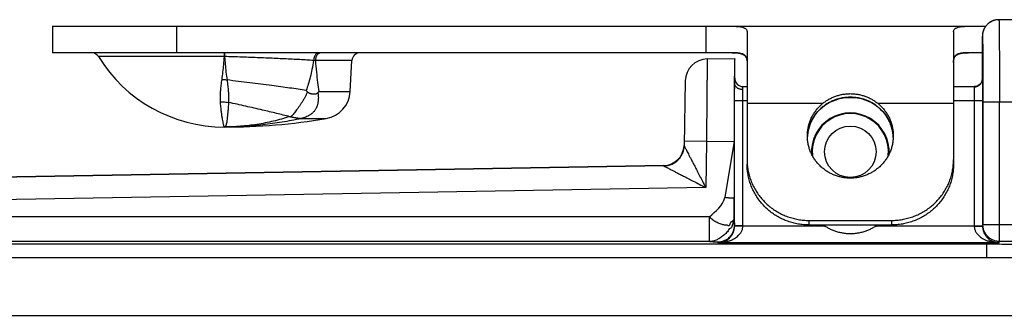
# Model space of a CAD drawing. Header units: inches. Extents: x 0.2 to 16.8, y 0.1 to 10.8.
# Tile 5 of 22: x 2.039 to 3.231, y 5.431 to 5.789. Entities that reach past the tile are written whole.
import ezdxf

# ---------------------------------------------------------------- set-up
doc = ezdxf.new("R2010")
doc.units = ezdxf.units.IN
doc.header["$LTSCALE"] = 0.935
doc.header["$MEASUREMENT"] = 0
doc.layers.get('0').update_dxf_attribs({"linetype": 'CONTINUOUS'})

msp = doc.modelspace()

# ---------------------------------------------------------------- linework, layer by layer
at = {"color": 7, "linetype": 'CONTINUOUS'}
for p, q in [((3.8787, 5.7893), (3.2249, 5.7893)), ((2.079, 5.7813), (2.079, 5.7493)), ((2.079, 5.7813), (3.2089, 5.7813)), ((2.229, 5.7813), (2.229, 5.7493)), ((2.87, 5.7813), (2.87, 5.7493)), ((2.92, 5.7745), (2.92, 5.62)), ((3.17, 5.7745), (3.17, 5.6144)), ((3.2049, 5.7684), (3.2049, 5.7593)), ((3.2049, 5.7176), (3.2049, 5.7593)), ((3.2049, 5.7593), (3.2049, 5.7593)), ((3.2049, 5.7593), (3.2049, 5.7593)), ((2.9018, 5.7493), (2.079, 5.7493)), ((3.2049, 5.7493), (3.1882, 5.7493)), ((2.2867, 5.7446), (2.1348, 5.7446)), ((2.4415, 5.7399), (2.3973, 5.7399)), ((2.4395, 5.7022), (2.4415, 5.7399)), ((2.8716, 5.7418), (2.905, 5.7423)), ((2.905, 5.7123), (2.905, 5.7423)), ((2.8451, 5.7152), (2.8438, 5.6367)), ((3.2049, 5.7177), (3.2049, 5.7176)), ((3.2049, 5.7177), (3.2049, 5.7172)), ((2.4016, 5.7022), (2.4395, 5.7022)), ((2.915, 5.7045), (2.915, 5.7083)), ((2.915, 5.7083), (2.92, 5.7083)), ((3.17, 5.7083), (3.1953, 5.7083)), ((2.9049, 5.5395), (2.9049, 5.6913)), ((2.9049, 5.6913), (2.92, 5.6913)), ((2.9149, 5.5395), (2.9149, 5.6913)), ((2.92, 5.688), (3.0118, 5.688)), ((3.0782, 5.688), (3.17, 5.688)), ((3.17, 5.6913), (3.2051, 5.6913)), ((3.1951, 5.6913), (3.1951, 5.5395)), ((3.2051, 5.6913), (3.2051, 5.5395)), ((3.2056, 5.6893), (3.2056, 5.5406)), ((3.8787, 5.6893), (3.2056, 5.6893)), ((3.2256, 5.5206), (3.2256, 5.6893)), ((3.0057, 5.678), (3.0057, 5.6782)), ((3.0817, 5.6807), (3.0843, 5.678)), ((3.0843, 5.678), (3.0843, 5.6782)), ((2.38, 5.6695), (2.4103, 5.6695)), ((2.8708, 5.6417), (2.8438, 5.6422)), ((2.8708, 5.6417), (2.8699, 5.586)), ((2.8708, 5.6417), (2.9042, 5.6423)), ((2.9042, 5.6423), (2.893, 5.5739)), ((2.9042, 5.6423), (2.9043, 5.5739)), ((2.9931, 5.6469), (2.9931, 5.647)), ((2.8438, 5.6367), (2.8438, 5.6367)), ((2.8406, 5.6249), (2.8412, 5.6262)), ((2.8192, 5.6127), (1.2697, 5.5856)), ((2.8192, 5.6121), (1.2697, 5.5851)), ((2.8192, 5.6127), (2.8192, 5.6121)), ((2.8699, 5.586), (1.2702, 5.5581)), ((2.8745, 5.5504), (1.3263, 5.5504)), ((2.8745, 5.5204), (2.8745, 5.5504)), ((2.995, 5.5406), (2.995, 5.5461)), ((2.995, 5.5461), (3.095, 5.5461)), ((3.095, 5.5461), (3.095, 5.5406)), ((2.9049, 5.5395), (2.9047, 5.5401)), ((2.9149, 5.5395), (2.9049, 5.5395)), ((3.0146, 5.539), (2.9149, 5.539)), ((2.995, 5.5406), (3.095, 5.5406)), ((3.0146, 5.539), (3.0151, 5.5406)), ((3.0754, 5.539), (3.0749, 5.5406)), ((3.1951, 5.539), (3.0754, 5.539)), ((3.1951, 5.5395), (3.2051, 5.5395)), ((3.2056, 5.5406), (3.2051, 5.5395)), ((3.2416, 5.5406), (3.2056, 5.5406)), ((2.8745, 5.5204), (1.3263, 5.5204)), ((2.8852, 5.519), (2.8847, 5.5201)), ((3.2256, 5.5206), (3.2248, 5.519)), ((3.2416, 5.5206), (3.2256, 5.5206)), ((1.3277, 5.5176), (3.2104, 5.5176)), ((3.2248, 5.519), (2.8852, 5.519)), ((3.2104, 5.5012), (3.2104, 5.5176)), ((1.3708, 5.5012), (3.266, 5.5012)), ((1.371, 5.4311), (3.345, 5.4311))]:
    msp.add_line(p, q, dxfattribs=at)
for points in [[(3.2249, 5.7893), (3.224, 5.7893), (3.2231, 5.7892), (3.2222, 5.7891), (3.2213, 5.789), (3.2205, 5.7888), (3.2197, 5.7886), (3.2189, 5.7884), (3.2181, 5.7881), (3.2174, 5.7879), (3.2167, 5.7876), (3.216, 5.7872), (3.2154, 5.7869), (3.2147, 5.7866), (3.2141, 5.7862), (3.2136, 5.7858), (3.213, 5.7854), (3.2125, 5.785), (3.212, 5.7846), (3.2115, 5.7842), (3.211, 5.7837), (3.2106, 5.7833), (3.2102, 5.7828), (3.2097, 5.7824), (3.2094, 5.7819), (3.209, 5.7814), (3.2087, 5.781), (3.2083, 5.7805), (3.208, 5.78), (3.2077, 5.7796), (3.2075, 5.7791), (3.2072, 5.7786), (3.207, 5.7782), (3.2067, 5.7777), (3.2065, 5.7772), (3.2063, 5.7768), (3.2062, 5.7763), (3.206, 5.7758), (3.2059, 5.7754), (3.2057, 5.7749), (3.2056, 5.7745), (3.2055, 5.7741), (3.2054, 5.7736), (3.2053, 5.7732), (3.2052, 5.7728), (3.2052, 5.7724), (3.2051, 5.772), (3.2051, 5.7717), (3.205, 5.7713), (3.205, 5.771), (3.205, 5.7707), (3.2049, 5.7704), (3.2049, 5.7701)], [(3.2049, 5.7701), (3.2049, 5.7698), (3.2049, 5.7696), (3.2049, 5.7693), (3.2049, 5.7691), (3.2049, 5.7684)], [(3.2049, 5.7172), (3.2048, 5.7163), (3.2046, 5.7154), (3.2043, 5.7144), (3.2038, 5.7134), (3.2031, 5.7123), (3.2022, 5.7113), (3.2012, 5.7103), (3.2, 5.7095), (3.1987, 5.7089), (3.1973, 5.7085), (3.196, 5.7084), (3.1953, 5.7083)], [(3.0057, 5.678), (3.0083, 5.6808), (3.0117, 5.6837), (3.0153, 5.6864), (3.0192, 5.6888), (3.0234, 5.6908), (3.0277, 5.6924), (3.0321, 5.6937), (3.0366, 5.6946), (3.0411, 5.6951), (3.045, 5.6952)], [(3.045, 5.6952), (3.0489, 5.6951), (3.0535, 5.6946), (3.058, 5.6937), (3.0624, 5.6924), (3.0667, 5.6908), (3.0708, 5.6888), (3.0747, 5.6864), (3.0784, 5.6837), (3.0817, 5.6807)], [(2.9931, 5.647), (2.9935, 5.6518), (2.9945, 5.6566), (2.9959, 5.6613), (2.9977, 5.6658), (3, 5.6701), (3.0026, 5.6742), (3.0057, 5.678)], [(3.0843, 5.678), (3.0874, 5.6742), (3.09, 5.6701), (3.0923, 5.6658), (3.0941, 5.6613), (3.0955, 5.6566), (3.0965, 5.6518)], [(3.0965, 5.6518), (3.0969, 5.647), (3.0969, 5.6469)], [(2.8437, 5.6367), (2.8436, 5.6345), (2.8432, 5.6317), (2.8424, 5.629), (2.8412, 5.6262)]]:
    msp.add_lwpolyline(points, dxfattribs=at)
msp.add_circle((3.045, 5.6293), 0.0312, dxfattribs=at)
for centre, radius, start, end in [((2.1263, 5.7393), 0.01, 31.4985, 90), ((2.4515, 5.7393), 0.01, 90, 177), ((2.287, 5.8378), 0.1785, 211.4985, 270), ((2.8721, 5.7148), 0.027, 91, 179), ((2.915, 5.7183), 0.01, 180, 270), ((2.4046, 5.7041), 0.035, 279.4651, 357), ((3.045, 5.6293), 0.047, 356.4193, 183.5807), ((3.045, 5.6293), 0.0462, 354.3137, 185.6863), ((2.287, 6.4093), 0.75, 270, 279.4651), ((2.8188, 5.6377), 0.025, 270.9999, 357.735), ((3.045, 5.6293), 0.0953, 248.7599, 251.3975), ((3.045, 5.6293), 0.0953, 288.6025, 291.2401)]:
    msp.add_arc(centre, radius, start, end, dxfattribs=at)
for points, knots in [([(3.2228, 5.7892), (3.2222, 5.7892), (3.2209, 5.789), (3.2191, 5.7885), (3.2172, 5.7878), (3.2155, 5.787), (3.2138, 5.786), (3.2122, 5.7848), (3.2108, 5.7835), (3.2094, 5.782), (3.2083, 5.7805), (3.2072, 5.7788), (3.2064, 5.777), (3.2058, 5.7753), (3.2055, 5.7742), (3.2054, 5.7738)], [0, 0, 0, 0, 0.071333, 0.150593, 0.229853, 0.309112, 0.388373, 0.467633, 0.546894, 0.626155, 0.705416, 0.784678, 0.86394, 0.943202, 1, 1, 1, 1]), ([(3.2249, 5.7893), (3.2243, 5.7893), (3.2235, 5.7893), (3.2228, 5.7892), (3.2228, 5.7892)], [0, 0, 0, 0, 0.90909, 1, 1, 1, 1]), ([(3.2249, 5.7893), (3.225, 5.7893), (3.2249, 5.7887), (3.2251, 5.788), (3.2251, 5.7863), (3.2251, 5.7843), (3.2252, 5.7815), (3.2252, 5.7782), (3.2253, 5.7744), (3.2253, 5.7701), (3.2254, 5.7652), (3.2254, 5.7599), (3.2254, 5.7542), (3.2255, 5.748), (3.2255, 5.7415), (3.2255, 5.7347), (3.2256, 5.7275), (3.2256, 5.7202), (3.2256, 5.7126), (3.2256, 5.705), (3.2256, 5.6972), (3.2256, 5.692), (3.2256, 5.6893)], [0, 0, 0, 0, 0.003135, 0.012392, 0.027741, 0.049088, 0.076299, 0.109196, 0.147561, 0.19115, 0.239696, 0.292906, 0.35047, 0.412057, 0.477298, 0.545791, 0.61711, 0.690809, 0.766421, 0.843475, 0.921496, 1, 1, 1, 1]), ([(2.9018, 5.7813), (2.9029, 5.7813), (2.9051, 5.7813), (2.9081, 5.7812), (2.9109, 5.7809), (2.9132, 5.7806), (2.9153, 5.78), (2.917, 5.7793), (2.9183, 5.7785), (2.9193, 5.7774), (2.9199, 5.776), (2.92, 5.775), (2.92, 5.7745)], [0, 0, 0, 0, 0.158371, 0.301851, 0.429874, 0.542426, 0.640159, 0.724492, 0.797942, 0.864521, 0.929794, 1, 1, 1, 1]), ([(3.17, 5.7745), (3.17, 5.775), (3.1701, 5.776), (3.1707, 5.7774), (3.1717, 5.7785), (3.173, 5.7793), (3.1747, 5.78), (3.1768, 5.7806), (3.1791, 5.7809), (3.1819, 5.7812), (3.1849, 5.7813), (3.1871, 5.7813), (3.1882, 5.7813)], [0, 0, 0, 0, 0.070206, 0.135479, 0.202058, 0.275508, 0.359841, 0.457574, 0.570126, 0.698149, 0.841629, 1, 1, 1, 1]), ([(3.2054, 5.7738), (3.2054, 5.7736), (3.2052, 5.7728), (3.205, 5.7713), (3.2049, 5.77), (3.2049, 5.7693)], [0, 0, 0, 0, 0.124119, 0.562058, 1, 1, 1, 1]), ([(3.2049, 5.7593), (3.2049, 5.7596), (3.2049, 5.76), (3.2049, 5.7608), (3.2049, 5.7616), (3.2049, 5.7624), (3.2049, 5.7632), (3.2049, 5.764), (3.2049, 5.7648), (3.2049, 5.7655), (3.2049, 5.766), (3.2049, 5.7664), (3.2049, 5.7667), (3.2049, 5.7671), (3.2049, 5.7674), (3.2049, 5.7677), (3.2049, 5.768), (3.2049, 5.7683), (3.2049, 5.7685), (3.2049, 5.7686), (3.2049, 5.7687), (3.2049, 5.7688), (3.2049, 5.7689), (3.2049, 5.769), (3.2049, 5.769), (3.2049, 5.7691), (3.2049, 5.7692), (3.2049, 5.7692), (3.2049, 5.7692), (3.2049, 5.7693), (3.2049, 5.7693), (3.2049, 5.7693), (3.2049, 5.7693), (3.2049, 5.7693), (3.2049, 5.7693), (3.2049, 5.7693), (3.2049, 5.7693), (3.2049, 5.7693), (3.2049, 5.7693), (3.2049, 5.7693), (3.2049, 5.7693)], [0, 0, 0, 0, 0.068433, 0.142628, 0.221179, 0.302684, 0.385738, 0.468936, 0.550875, 0.63015, 0.668349, 0.705357, 0.740996, 0.775092, 0.807469, 0.837951, 0.866363, 0.89253, 0.916276, 0.927186, 0.937425, 0.946971, 0.955802, 0.963896, 0.971232, 0.977787, 0.983539, 0.988467, 0.990615, 0.992548, 0.994265, 0.995762, 0.997036, 0.998086, 0.998908, 0.9995, 0.999709, 0.999861, 0.999956, 1, 1, 1, 1]), ([(3.2049, 5.7693), (3.205, 5.7693), (3.2049, 5.7688), (3.2051, 5.7681), (3.2051, 5.7667), (3.2052, 5.7648), (3.2052, 5.7624), (3.2052, 5.7607), (3.2052, 5.7597)], [0, 0, 0, 0, 0.02868, 0.113368, 0.254121, 0.449949, 0.699101, 1, 1, 1, 1]), ([(3.2053, 5.7593), (3.2053, 5.7583), (3.2053, 5.756), (3.2053, 5.7523), (3.2054, 5.7481), (3.2054, 5.7434), (3.2055, 5.7384), (3.2055, 5.733), (3.2055, 5.7273), (3.2056, 5.7214), (3.2056, 5.7152), (3.2056, 5.7089), (3.2056, 5.7024), (3.2056, 5.6959), (3.2056, 5.6915), (3.2056, 5.6893)], [0, 0, 0, 0, 0.043345, 0.098242, 0.159299, 0.226089, 0.298172, 0.375072, 0.456226, 0.54107, 0.629092, 0.719766, 0.812377, 0.906075, 1, 1, 1, 1]), ([(2.2867, 5.7493), (2.2867, 5.7493), (2.2866, 5.7491), (2.2867, 5.7489), (2.2867, 5.7483), (2.2867, 5.7476), (2.2867, 5.7467), (2.2867, 5.7457), (2.2867, 5.745), (2.2867, 5.7446)], [0, 0, 0, 0, 0.022246, 0.088491, 0.19733, 0.346454, 0.532695, 0.752097, 1, 1, 1, 1]), ([(2.2872, 5.7493), (2.2872, 5.7493), (2.2872, 5.7491), (2.2873, 5.7489), (2.2873, 5.7483), (2.2873, 5.7476), (2.2873, 5.7467), (2.2873, 5.7457), (2.2873, 5.7449), (2.2873, 5.7446)], [0, 0, 0, 0, 0.022784, 0.089153, 0.197999, 0.347051, 0.533154, 0.752356, 1, 1, 1, 1]), ([(2.4019, 5.7493), (2.4016, 5.7493), (2.4009, 5.7493), (2.4, 5.749), (2.3992, 5.7485), (2.3983, 5.7479), (2.3976, 5.7471), (2.3969, 5.7461), (2.3963, 5.745), (2.3959, 5.7439), (2.3955, 5.7426), (2.3953, 5.7413), (2.3952, 5.7404), (2.3952, 5.7399)], [0, 0, 0, 0, 0.073113, 0.14785, 0.225617, 0.307453, 0.393969, 0.48536, 0.581452, 0.681767, 0.785584, 0.892004, 1, 1, 1, 1]), ([(2.4021, 5.7488), (2.4019, 5.7487), (2.4014, 5.7484), (2.4006, 5.7479), (2.3998, 5.747), (2.3991, 5.7461), (2.3985, 5.745), (2.398, 5.7438), (2.3976, 5.7426), (2.3974, 5.7412), (2.3973, 5.7403), (2.3973, 5.7399)], [0, 0, 0, 0, 0.064405, 0.165721, 0.271883, 0.383131, 0.499311, 0.619937, 0.744256, 0.87131, 1, 1, 1, 1]), ([(2.4044, 5.7493), (2.4041, 5.7493), (2.4034, 5.7493), (2.4028, 5.7491), (2.4025, 5.749)], [0, 0, 0, 0, 0.495586, 1, 1, 1, 1]), ([(2.9018, 5.7493), (2.9029, 5.7493), (2.905, 5.7493), (2.9079, 5.7491), (2.9105, 5.7487), (2.9128, 5.7482), (2.9148, 5.7474), (2.9164, 5.7464), (2.9178, 5.7452), (2.9188, 5.7436), (2.9195, 5.7418), (2.9198, 5.7405), (2.9199, 5.7398)], [0, 0, 0, 0, 0.143996, 0.273338, 0.388466, 0.490558, 0.581643, 0.664649, 0.743421, 0.822463, 0.906493, 1, 1, 1, 1]), ([(2.92, 5.7396), (2.92, 5.7403), (2.9199, 5.7416), (2.9194, 5.7435), (2.9184, 5.7451), (2.9171, 5.7464), (2.9155, 5.7474), (2.9134, 5.7482), (2.9111, 5.7488), (2.9083, 5.7491), (2.9052, 5.7493), (2.903, 5.7493), (2.9018, 5.7493)], [0, 0, 0, 0, 0.092297, 0.173618, 0.249291, 0.325058, 0.406233, 0.497016, 0.600361, 0.718174, 0.851367, 1, 1, 1, 1]), ([(3.1882, 5.7493), (3.187, 5.7493), (3.1848, 5.7493), (3.1817, 5.7491), (3.179, 5.7488), (3.1766, 5.7482), (3.1745, 5.7474), (3.1729, 5.7464), (3.1716, 5.7451), (3.1706, 5.7435), (3.1701, 5.7416), (3.17, 5.7403), (3.17, 5.7396)], [0, 0, 0, 0, 0.148633, 0.281826, 0.399639, 0.502984, 0.593767, 0.674942, 0.750709, 0.826382, 0.907703, 1, 1, 1, 1]), ([(3.1701, 5.7398), (3.1702, 5.7405), (3.1705, 5.7418), (3.1712, 5.7436), (3.1722, 5.7452), (3.1736, 5.7464), (3.1752, 5.7474), (3.1772, 5.7482), (3.1795, 5.7487), (3.1821, 5.7491), (3.185, 5.7493), (3.1871, 5.7493), (3.1882, 5.7493)], [0, 0, 0, 0, 0.093507, 0.177537, 0.25658, 0.335351, 0.418357, 0.509443, 0.611534, 0.726662, 0.856004, 1, 1, 1, 1]), ([(2.2867, 5.7446), (2.2865, 5.7414), (2.286, 5.7351), (2.285, 5.726), (2.2843, 5.72), (2.2839, 5.7171)], [0, 0, 0, 0, 0.346904, 0.680973, 1, 1, 1, 1]), ([(2.2873, 5.7446), (2.2873, 5.7446), (2.2871, 5.7446), (2.2869, 5.7446), (2.2868, 5.7446), (2.2867, 5.7446)], [0, 0, 0, 0, 0.333321, 0.666656, 1, 1, 1, 1]), ([(2.3952, 5.7399), (2.3925, 5.7401), (2.3869, 5.7404), (2.3782, 5.7409), (2.3691, 5.7414), (2.3596, 5.7419), (2.3498, 5.7423), (2.3397, 5.7428), (2.3294, 5.7432), (2.319, 5.7436), (2.3084, 5.744), (2.2979, 5.7443), (2.2908, 5.7445), (2.2873, 5.7446)], [0, 0, 0, 0, 0.075549, 0.156061, 0.240857, 0.329227, 0.42043, 0.513898, 0.609336, 0.706381, 0.804349, 0.902479, 1, 1, 1, 1]), ([(2.2873, 5.7446), (2.2876, 5.7414), (2.2881, 5.7352), (2.289, 5.7258), (2.2898, 5.7195), (2.2903, 5.7163)], [0, 0, 0, 0, 0.32992, 0.662029, 1, 1, 1, 1]), ([(2.3952, 5.7399), (2.3946, 5.7363), (2.3933, 5.7295), (2.3912, 5.7199), (2.3889, 5.7114), (2.3871, 5.7061), (2.3862, 5.7036)], [0, 0, 0, 0, 0.291784, 0.552573, 0.786571, 1, 1, 1, 1]), ([(2.3973, 5.7399), (2.3971, 5.7399), (2.3966, 5.7399), (2.3959, 5.7399), (2.3954, 5.7399), (2.3952, 5.7399)], [0, 0, 0, 0, 0.327241, 0.660619, 1, 1, 1, 1]), ([(2.3973, 5.7399), (2.3976, 5.7352), (2.3984, 5.7263), (2.3999, 5.7138), (2.401, 5.7059), (2.4016, 5.7022)], [0, 0, 0, 0, 0.371537, 0.704116, 1, 1, 1, 1]), ([(2.8716, 5.7418), (2.8716, 5.7416), (2.8716, 5.7412), (2.8716, 5.7403), (2.8716, 5.7388), (2.8716, 5.7367), (2.8716, 5.7339), (2.8716, 5.7307), (2.8715, 5.7268), (2.8715, 5.7225), (2.8715, 5.7176), (2.8714, 5.7123), (2.8714, 5.7066), (2.8713, 5.7004), (2.8713, 5.6939), (2.8712, 5.6871), (2.8712, 5.68), (2.8711, 5.6726), (2.871, 5.665), (2.871, 5.6574), (2.8709, 5.6496), (2.8709, 5.6443), (2.8708, 5.6417)], [0, 0, 0, 0, 0.003087, 0.012334, 0.027679, 0.049025, 0.076234, 0.109136, 0.14752, 0.191137, 0.239703, 0.29292, 0.350477, 0.412045, 0.477262, 0.545727, 0.617019, 0.690698, 0.766312, 0.843395, 0.921462, 1, 1, 1, 1]), ([(2.905, 5.7418), (2.905, 5.7415), (2.9049, 5.7406), (2.9049, 5.7389), (2.9048, 5.7367), (2.9047, 5.7339), (2.9047, 5.7305), (2.9046, 5.7266), (2.9046, 5.7223), (2.9045, 5.7174), (2.9045, 5.7121), (2.9044, 5.7064), (2.9044, 5.7002), (2.9043, 5.6938), (2.9043, 5.687), (2.9043, 5.68), (2.9043, 5.6727), (2.9042, 5.6653), (2.9042, 5.6577), (2.9042, 5.65), (2.9042, 5.6449), (2.9042, 5.6423)], [0, 0, 0, 0, 0.010786, 0.027511, 0.050036, 0.078215, 0.111976, 0.151032, 0.195097, 0.244082, 0.297586, 0.355178, 0.41675, 0.481835, 0.549873, 0.620716, 0.693886, 0.768731, 0.845029, 0.922351, 1, 1, 1, 1]), ([(2.2839, 5.7171), (2.2835, 5.7147), (2.2829, 5.7102), (2.2823, 5.704), (2.2819, 5.6986), (2.2818, 5.694), (2.2819, 5.6912), (2.282, 5.6899)], [0, 0, 0, 0, 0.265624, 0.498039, 0.694005, 0.859706, 1, 1, 1, 1]), ([(2.2839, 5.7171), (2.2846, 5.7171), (2.286, 5.7169), (2.2881, 5.7167), (2.2896, 5.7164), (2.2903, 5.7163)], [0, 0, 0, 0, 0.333182, 0.666628, 1, 1, 1, 1]), ([(2.3862, 5.7036), (2.3829, 5.7041), (2.3763, 5.7051), (2.366, 5.7066), (2.3554, 5.708), (2.3437, 5.7096), (2.3312, 5.7112), (2.3177, 5.7129), (2.3041, 5.7146), (2.2949, 5.7157), (2.2903, 5.7163)], [0, 0, 0, 0, 0.102442, 0.209515, 0.320699, 0.43547, 0.57282, 0.713343, 0.856062, 1, 1, 1, 1]), ([(2.2903, 5.7163), (2.2906, 5.7139), (2.2912, 5.7093), (2.2918, 5.703), (2.2922, 5.6977), (2.2923, 5.6931), (2.2923, 5.6903), (2.2922, 5.689)], [0, 0, 0, 0, 0.269567, 0.499077, 0.694619, 0.860896, 1, 1, 1, 1]), ([(2.9049, 5.6913), (2.9049, 5.6922), (2.9049, 5.694), (2.9049, 5.6966), (2.9049, 5.6992), (2.9049, 5.7017), (2.9049, 5.7041), (2.905, 5.7063), (2.905, 5.7085), (2.905, 5.7104), (2.905, 5.7117), (2.905, 5.7122)], [0, 0, 0, 0, 0.126845, 0.252851, 0.376384, 0.496194, 0.611224, 0.720287, 0.822284, 0.916103, 1, 1, 1, 1]), ([(2.915, 5.7045), (2.9146, 5.7045), (2.9137, 5.7046), (2.9124, 5.7048), (2.9112, 5.7051), (2.91, 5.7056), (2.9089, 5.7061), (2.9079, 5.7068), (2.9071, 5.7076), (2.9063, 5.7084), (2.9057, 5.7093), (2.9053, 5.7103), (2.9051, 5.7113), (2.905, 5.712), (2.905, 5.7123)], [0, 0, 0, 0, 0.093223, 0.185909, 0.277421, 0.367196, 0.454762, 0.539772, 0.622033, 0.701534, 0.77846, 0.853194, 0.926301, 1, 1, 1, 1]), ([(3.1954, 5.7079), (3.1956, 5.7079), (3.1964, 5.708), (3.1975, 5.7082), (3.1987, 5.7086), (3.1999, 5.7092), (3.201, 5.7099), (3.202, 5.7107), (3.2029, 5.7117), (3.2036, 5.7128), (3.2042, 5.7139), (3.2046, 5.7151), (3.2048, 5.7161), (3.2049, 5.7167), (3.2049, 5.7169)], [0, 0, 0, 0, 0.060331, 0.151808, 0.243153, 0.334298, 0.425189, 0.515791, 0.606084, 0.696074, 0.785783, 0.875255, 0.964551, 1, 1, 1, 1]), ([(3.2049, 5.7176), (3.2049, 5.7174), (3.2049, 5.7168), (3.205, 5.7158), (3.205, 5.7145), (3.205, 5.7129), (3.205, 5.7112), (3.205, 5.7092), (3.205, 5.707), (3.2051, 5.7046), (3.2051, 5.7022), (3.2051, 5.6996), (3.2051, 5.6969), (3.2051, 5.6941), (3.2051, 5.6923), (3.2051, 5.6913)], [0, 0, 0, 0, 0.028752, 0.067968, 0.117326, 0.176253, 0.243919, 0.319602, 0.402627, 0.492111, 0.587028, 0.686349, 0.789103, 0.894144, 1, 1, 1, 1]), ([(2.3876, 5.702), (2.3872, 5.7009), (2.3863, 5.6988), (2.3848, 5.6957), (2.3831, 5.6926), (2.3812, 5.6896), (2.3793, 5.6867), (2.3775, 5.6839), (2.3756, 5.6812), (2.3737, 5.6788), (2.372, 5.6766), (2.3703, 5.6746), (2.3688, 5.673), (2.3678, 5.6721), (2.3673, 5.6717)], [0, 0, 0, 0, 0.091497, 0.18692, 0.283786, 0.380352, 0.475289, 0.567425, 0.656365, 0.740585, 0.818478, 0.888523, 0.949272, 1, 1, 1, 1]), ([(2.4004, 5.7009), (2.4006, 5.6998), (2.4008, 5.6978), (2.4009, 5.6949), (2.4008, 5.6925), (2.4006, 5.6903), (2.4003, 5.6884), (2.3999, 5.6868), (2.3995, 5.6853), (2.3991, 5.684), (2.3985, 5.6826), (2.3978, 5.6814), (2.397, 5.6801), (2.3962, 5.6788), (2.3952, 5.6777), (2.3942, 5.6766), (2.393, 5.6756), (2.3916, 5.6745), (2.39, 5.6734), (2.388, 5.6724), (2.3857, 5.6713), (2.383, 5.6704), (2.381, 5.6699), (2.38, 5.6697)], [0, 0, 0, 0, 0.077672, 0.145147, 0.203844, 0.255444, 0.300493, 0.339864, 0.374798, 0.407885, 0.441975, 0.478002, 0.513404, 0.548081, 0.582849, 0.61788, 0.656652, 0.697053, 0.742549, 0.79537, 0.855393, 0.923196, 1, 1, 1, 1]), ([(2.3876, 5.702), (2.3874, 5.7021), (2.3871, 5.7025), (2.3867, 5.7031), (2.3864, 5.7034), (2.3862, 5.7036)], [0, 0, 0, 0, 0.336825, 0.670163, 1, 1, 1, 1]), ([(2.3876, 5.702), (2.3877, 5.7018), (2.3879, 5.7016), (2.3884, 5.7012), (2.3889, 5.7009), (2.3895, 5.7006), (2.3902, 5.7003), (2.391, 5.7), (2.3918, 5.6998), (2.3928, 5.6996), (2.3938, 5.6994), (2.3948, 5.6994), (2.3958, 5.6994), (2.3967, 5.6994), (2.3974, 5.6995), (2.3981, 5.6997), (2.3987, 5.6998), (2.3992, 5.7001), (2.3997, 5.7003), (2.4001, 5.7006), (2.4003, 5.7008), (2.4004, 5.7009)], [0, 0, 0, 0, 0.037763, 0.079124, 0.124133, 0.173267, 0.226755, 0.284995, 0.348705, 0.41822, 0.492878, 0.569102, 0.64019, 0.70368, 0.759589, 0.809194, 0.854035, 0.894929, 0.932453, 0.967366, 1, 1, 1, 1]), ([(2.4004, 5.7009), (2.4006, 5.7011), (2.4008, 5.7014), (2.4012, 5.7018), (2.4014, 5.7021), (2.4016, 5.7022)], [0, 0, 0, 0, 0.336932, 0.6712, 1, 1, 1, 1]), ([(2.9149, 5.6913), (2.9149, 5.692), (2.9149, 5.6932), (2.9149, 5.6951), (2.9149, 5.6969), (2.9149, 5.6986), (2.9149, 5.7003), (2.915, 5.7018), (2.915, 5.7032), (2.915, 5.7041), (2.915, 5.7045)], [0, 0, 0, 0, 0.143162, 0.284553, 0.422427, 0.555072, 0.680874, 0.798196, 0.905361, 1, 1, 1, 1]), ([(3.0118, 5.688), (3.0129, 5.6889), (3.0153, 5.6907), (3.0191, 5.693), (3.0231, 5.6951), (3.0273, 5.6967), (3.0316, 5.698), (3.036, 5.699), (3.0405, 5.6995), (3.0435, 5.6997), (3.045, 5.6997)], [0, 0, 0, 0, 0.12377, 0.248216, 0.373206, 0.498477, 0.623867, 0.749305, 0.874697, 1, 1, 1, 1]), ([(3.045, 5.6997), (3.0465, 5.6997), (3.0495, 5.6995), (3.054, 5.699), (3.0584, 5.698), (3.0627, 5.6967), (3.0669, 5.6951), (3.0709, 5.693), (3.0747, 5.6907), (3.0771, 5.6889), (3.0782, 5.688)], [0, 0, 0, 0, 0.1253, 0.250683, 0.376128, 0.501512, 0.626792, 0.751779, 0.876228, 1, 1, 1, 1]), ([(3.1953, 5.7083), (3.1952, 5.7083), (3.1951, 5.7083), (3.1949, 5.7081), (3.1949, 5.708), (3.1949, 5.7079)], [0, 0, 0, 0, 0.357122, 0.646312, 1, 1, 1, 1]), ([(3.1949, 5.7079), (3.1949, 5.7077), (3.1949, 5.7072), (3.195, 5.7064), (3.195, 5.7054), (3.195, 5.7041), (3.195, 5.7026), (3.195, 5.701), (3.1951, 5.6993), (3.1951, 5.6974), (3.1951, 5.6954), (3.1951, 5.6934), (3.1951, 5.692), (3.1951, 5.6913)], [0, 0, 0, 0, 0.035734, 0.0858, 0.149466, 0.22579, 0.313629, 0.41168, 0.518485, 0.632452, 0.751888, 0.875014, 1, 1, 1, 1]), ([(2.282, 5.6899), (2.2821, 5.6878), (2.2824, 5.6839), (2.2831, 5.6783), (2.2837, 5.6734), (2.2844, 5.6692), (2.285, 5.6657), (2.2856, 5.6631), (2.2861, 5.6611), (2.2865, 5.66), (2.2868, 5.6593), (2.287, 5.6593)], [0, 0, 0, 0, 0.201892, 0.382973, 0.542093, 0.67834, 0.791031, 0.879659, 0.943847, 0.983566, 1, 1, 1, 1]), ([(2.282, 5.6899), (2.2831, 5.6899), (2.2854, 5.6899), (2.2888, 5.6896), (2.2911, 5.6892), (2.2922, 5.689)], [0, 0, 0, 0, 0.334636, 0.668127, 1, 1, 1, 1]), ([(2.2922, 5.689), (2.292, 5.687), (2.2918, 5.6832), (2.2913, 5.6777), (2.2909, 5.673), (2.2905, 5.6689), (2.2901, 5.6656), (2.2895, 5.6629), (2.2889, 5.661), (2.2881, 5.6597), (2.2873, 5.6593), (2.287, 5.6593)], [0, 0, 0, 0, 0.197409, 0.374189, 0.529271, 0.661871, 0.771551, 0.858273, 0.922665, 0.967223, 1, 1, 1, 1]), ([(2.3661, 5.6718), (2.3635, 5.6724), (2.3582, 5.6738), (2.3501, 5.6758), (2.3417, 5.6779), (2.3327, 5.68), (2.3231, 5.6822), (2.3129, 5.6845), (2.3026, 5.6868), (2.2957, 5.6883), (2.2922, 5.689)], [0, 0, 0, 0, 0.10629, 0.216462, 0.330093, 0.446756, 0.581909, 0.71966, 0.859271, 1, 1, 1, 1]), ([(2.993, 5.6486), (2.993, 5.6491), (2.993, 5.6512), (2.9933, 5.6549), (2.9942, 5.6597), (2.9954, 5.6643), (2.9972, 5.6689), (2.9993, 5.6732), (3.0019, 5.6773), (3.0048, 5.6812), (3.0081, 5.6848), (3.0105, 5.6869), (3.0118, 5.688)], [0, 0, 0, 0, 0.034188, 0.141164, 0.24805, 0.355216, 0.46226, 0.569544, 0.677008, 0.784409, 0.892199, 1, 1, 1, 1]), ([(3.045, 5.6953), (3.0435, 5.6953), (3.0406, 5.6952), (3.0362, 5.6947), (3.0319, 5.6938), (3.0276, 5.6926), (3.0234, 5.691), (3.0193, 5.689), (3.0155, 5.6867), (3.0119, 5.6841), (3.0087, 5.6813), (3.0067, 5.6792), (3.0057, 5.6782)], [0, 0, 0, 0, 0.098729, 0.198834, 0.299856, 0.401415, 0.503175, 0.604801, 0.705809, 0.805692, 0.903951, 1, 1, 1, 1]), ([(3.0843, 5.6782), (3.0833, 5.6792), (3.0813, 5.6813), (3.0781, 5.6841), (3.0745, 5.6867), (3.0707, 5.689), (3.0666, 5.691), (3.0624, 5.6926), (3.0581, 5.6938), (3.0538, 5.6947), (3.0494, 5.6952), (3.0465, 5.6953), (3.045, 5.6953)], [0, 0, 0, 0, 0.096068, 0.194384, 0.294338, 0.395408, 0.497066, 0.598806, 0.70031, 0.80127, 0.901313, 1, 1, 1, 1]), ([(3.0782, 5.688), (3.0795, 5.6869), (3.0819, 5.6848), (3.0852, 5.6812), (3.0881, 5.6773), (3.0907, 5.6732), (3.0928, 5.6689), (3.0946, 5.6643), (3.0958, 5.6597), (3.0967, 5.6549), (3.097, 5.6512), (3.097, 5.6491), (3.097, 5.6486)], [0, 0, 0, 0, 0.107801, 0.215591, 0.322992, 0.430456, 0.53774, 0.644784, 0.75195, 0.858836, 0.965812, 1, 1, 1, 1]), ([(3.0057, 5.678), (3.0046, 5.6769), (3.0027, 5.6745), (3.0001, 5.6706), (2.9985, 5.6676), (2.9978, 5.666), (2.9977, 5.6658)], [0, 0, 0, 0, 0.312507, 0.63402, 0.955137, 1, 1, 1, 1]), ([(3.0923, 5.6658), (3.0922, 5.666), (3.0915, 5.6676), (3.0899, 5.6706), (3.0873, 5.6745), (3.0854, 5.6769), (3.0844, 5.678)], [0, 0, 0, 0, 0.044981, 0.366058, 0.687531, 1, 1, 1, 1]), ([(2.3661, 5.6718), (2.3596, 5.6697), (2.3466, 5.6661), (2.3267, 5.6622), (2.3068, 5.6599), (2.2936, 5.6593), (2.287, 5.6593)], [0, 0, 0, 0, 0.253205, 0.505465, 0.755029, 1, 1, 1, 1]), ([(2.38, 5.6695), (2.3724, 5.6679), (2.3569, 5.6649), (2.3337, 5.6617), (2.3103, 5.6598), (2.2948, 5.6593), (2.287, 5.6593)], [0, 0, 0, 0, 0.251422, 0.501847, 0.751427, 1, 1, 1, 1]), ([(2.3673, 5.6717), (2.3672, 5.6717), (2.3669, 5.6717), (2.3665, 5.6717), (2.3662, 5.6717), (2.3661, 5.6718)], [0, 0, 0, 0, 0.336804, 0.670268, 1, 1, 1, 1]), ([(2.3673, 5.6717), (2.3675, 5.6717), (2.3677, 5.6717), (2.3682, 5.6716), (2.3687, 5.6715), (2.3692, 5.6714), (2.3698, 5.6713), (2.3704, 5.6712), (2.371, 5.6711), (2.3717, 5.6709), (2.3725, 5.6708), (2.3733, 5.6706), (2.3742, 5.6705), (2.3751, 5.6704), (2.3759, 5.6702), (2.3766, 5.6701), (2.3772, 5.6701), (2.3777, 5.67), (2.3782, 5.6699), (2.3786, 5.6699), (2.3789, 5.6699), (2.3792, 5.6698), (2.3795, 5.6698), (2.3797, 5.6698), (2.3798, 5.6697), (2.3799, 5.6697), (2.38, 5.6697), (2.38, 5.6697)], [0, 0, 0, 0, 0.031617, 0.066813, 0.105068, 0.146608, 0.191439, 0.239834, 0.292014, 0.348172, 0.408552, 0.473965, 0.543679, 0.613824, 0.677484, 0.732633, 0.780222, 0.821644, 0.857774, 0.889237, 0.916473, 0.939802, 0.95939, 0.975321, 0.98751, 0.995833, 1, 1, 1, 1]), ([(2.38, 5.6697), (2.38, 5.6697), (2.38, 5.6696), (2.38, 5.6696), (2.38, 5.6696), (2.38, 5.6695)], [0, 0, 0, 0, 0.34945, 0.682887, 1, 1, 1, 1]), ([(2.9976, 5.6656), (2.9971, 5.6644), (2.9965, 5.6631), (2.996, 5.6617), (2.9959, 5.6615)], [0, 0, 0, 0, 0.851759, 1, 1, 1, 1]), ([(3.0941, 5.6615), (3.094, 5.6617), (3.0935, 5.6631), (3.093, 5.6644), (3.0924, 5.6656)], [0, 0, 0, 0, 0.149096, 1, 1, 1, 1]), ([(2.9941, 5.6552), (2.994, 5.6545), (2.9938, 5.6536), (2.9936, 5.6526), (2.9936, 5.6524)], [0, 0, 0, 0, 0.762985, 1, 1, 1, 1]), ([(2.9955, 5.6603), (2.9952, 5.6594), (2.9949, 5.6583), (2.9946, 5.6572), (2.9946, 5.657)], [0, 0, 0, 0, 0.80761, 1, 1, 1, 1]), ([(3.0954, 5.657), (3.0954, 5.6572), (3.0951, 5.6583), (3.0948, 5.6594), (3.0945, 5.6603)], [0, 0, 0, 0, 0.193595, 1, 1, 1, 1]), ([(3.0964, 5.6524), (3.0964, 5.6526), (3.0962, 5.6536), (3.096, 5.6545), (3.0959, 5.6552)], [0, 0, 0, 0, 0.238514, 1, 1, 1, 1]), ([(3.045, 5.5974), (3.0434, 5.5974), (3.0401, 5.5975), (3.0353, 5.5982), (3.0305, 5.5993), (3.0258, 5.6009), (3.0214, 5.6029), (3.0171, 5.6052), (3.0131, 5.608), (3.0094, 5.6112), (3.006, 5.6146), (3.0029, 5.6184), (3.0002, 5.6224), (2.9979, 5.6267), (2.996, 5.6311), (2.9946, 5.6358), (2.9936, 5.6405), (2.9931, 5.6448), (2.993, 5.6475), (2.993, 5.6486)], [0, 0, 0, 0, 0.060385, 0.120835, 0.181121, 0.241477, 0.301748, 0.361877, 0.422048, 0.482017, 0.54197, 0.601864, 0.661562, 0.721313, 0.780919, 0.840469, 0.900056, 0.959487, 1, 1, 1, 1]), ([(3.097, 5.6486), (3.097, 5.6475), (3.0969, 5.6448), (3.0964, 5.6405), (3.0954, 5.6358), (3.094, 5.6311), (3.0921, 5.6267), (3.0898, 5.6224), (3.0871, 5.6184), (3.084, 5.6146), (3.0806, 5.6112), (3.0769, 5.608), (3.0729, 5.6052), (3.0686, 5.6029), (3.0642, 5.6009), (3.0595, 5.5993), (3.0548, 5.5982), (3.0499, 5.5975), (3.0466, 5.5974), (3.045, 5.5974)], [0, 0, 0, 0, 0.040513, 0.099944, 0.159531, 0.219081, 0.278687, 0.338438, 0.398136, 0.45803, 0.517983, 0.577952, 0.638123, 0.698252, 0.758523, 0.818879, 0.879165, 0.939615, 1, 1, 1, 1]), ([(2.8438, 5.6367), (2.8438, 5.6367), (2.8438, 5.6365), (2.844, 5.6362), (2.8442, 5.6357), (2.8446, 5.635), (2.8451, 5.634), (2.8458, 5.6326), (2.8467, 5.631), (2.8477, 5.6289), (2.849, 5.6265), (2.8505, 5.6235), (2.8523, 5.6201), (2.8544, 5.6161), (2.8568, 5.6115), (2.8595, 5.6061), (2.8626, 5.6001), (2.8661, 5.5933), (2.8686, 5.5885), (2.8699, 5.586)], [0, 0, 0, 0, 0.002519, 0.007993, 0.017771, 0.032257, 0.052053, 0.077974, 0.110687, 0.150797, 0.199202, 0.256787, 0.324343, 0.402847, 0.493307, 0.597751, 0.717939, 0.852675, 1, 1, 1, 1]), ([(2.8192, 5.6121), (2.8201, 5.6121), (2.8218, 5.6123), (2.8244, 5.6127), (2.8269, 5.6134), (2.8293, 5.6144), (2.8316, 5.6156), (2.8338, 5.6171), (2.8358, 5.6187), (2.8376, 5.6206), (2.8392, 5.6227), (2.8402, 5.6242), (2.8406, 5.6249)], [0, 0, 0, 0, 0.099992, 0.199986, 0.299983, 0.399982, 0.499983, 0.599986, 0.69999, 0.799995, 0.900001, 1, 1, 1, 1]), ([(2.8192, 5.6121), (2.8201, 5.6121), (2.8218, 5.6123), (2.8244, 5.6127), (2.8269, 5.6134), (2.8293, 5.6144), (2.8316, 5.6156), (2.8338, 5.6171), (2.8358, 5.6188), (2.8376, 5.6206), (2.8392, 5.6227), (2.8402, 5.6242), (2.8406, 5.6249)], [0, 0, 0, 0, 0.099639, 0.199566, 0.299705, 0.399978, 0.500307, 0.600616, 0.700823, 0.800841, 0.900595, 1, 1, 1, 1]), ([(3.095, 5.5461), (3.0972, 5.5461), (3.1015, 5.5463), (3.108, 5.5472), (3.1144, 5.5486), (3.1207, 5.5505), (3.1267, 5.553), (3.1325, 5.556), (3.1381, 5.5594), (3.1433, 5.5634), (3.1481, 5.5677), (3.1525, 5.5725), (3.1565, 5.5776), (3.16, 5.583), (3.1631, 5.5887), (3.1656, 5.5947), (3.1675, 5.6009), (3.169, 5.6072), (3.1698, 5.6136), (3.17, 5.6179), (3.17, 5.62)], [0, 0, 0, 0, 0.055982, 0.111936, 0.167891, 0.223786, 0.279641, 0.33545, 0.391173, 0.446852, 0.502439, 0.557953, 0.613412, 0.668776, 0.724097, 0.77935, 0.834548, 0.889732, 0.944865, 1, 1, 1, 1]), ([(2.8192, 5.6121), (2.8192, 5.6121), (2.8194, 5.612), (2.8197, 5.6118), (2.8203, 5.6115), (2.8212, 5.6111), (2.8223, 5.6105), (2.8238, 5.6097), (2.8258, 5.6087), (2.8282, 5.6075), (2.8311, 5.606), (2.8345, 5.6042), (2.8385, 5.6021), (2.8433, 5.5997), (2.8488, 5.5969), (2.8551, 5.5936), (2.8622, 5.5899), (2.8672, 5.5873), (2.8699, 5.586)], [0, 0, 0, 0, 0.002565, 0.009155, 0.020234, 0.03667, 0.059341, 0.089152, 0.127059, 0.173908, 0.230539, 0.298055, 0.37749, 0.470007, 0.5776, 0.702749, 0.844382, 1, 1, 1, 1]), ([(2.995, 5.5406), (2.9928, 5.5406), (2.9885, 5.5408), (2.982, 5.5416), (2.9756, 5.543), (2.9693, 5.545), (2.9633, 5.5474), (2.9575, 5.5504), (2.9519, 5.5539), (2.9467, 5.5578), (2.9419, 5.5622), (2.9375, 5.5669), (2.9335, 5.572), (2.93, 5.5775), (2.9269, 5.5832), (2.9244, 5.5892), (2.9225, 5.5953), (2.921, 5.6016), (2.9202, 5.608), (2.92, 5.6123), (2.92, 5.6144)], [0, 0, 0, 0, 0.055982, 0.111936, 0.167891, 0.223786, 0.279641, 0.33545, 0.391173, 0.446852, 0.502439, 0.557953, 0.613412, 0.668776, 0.724097, 0.77935, 0.834548, 0.889732, 0.944865, 1, 1, 1, 1]), ([(2.9202, 5.6145), (2.9202, 5.6142), (2.9204, 5.6117), (2.921, 5.6072), (2.9225, 5.6009), (2.9244, 5.5947), (2.9269, 5.5887), (2.93, 5.583), (2.9335, 5.5776), (2.9375, 5.5725), (2.9419, 5.5677), (2.9467, 5.5634), (2.9519, 5.5594), (2.9575, 5.556), (2.9633, 5.553), (2.9693, 5.5505), (2.9756, 5.5486), (2.982, 5.5472), (2.9885, 5.5463), (2.9928, 5.5461), (2.995, 5.5461)], [0, 0, 0, 0, 0.008013, 0.065895, 0.123831, 0.181782, 0.239791, 0.297871, 0.355996, 0.414221, 0.472503, 0.530863, 0.589319, 0.647821, 0.706413, 0.765054, 0.823735, 0.882481, 0.941226, 1, 1, 1, 1]), ([(3.17, 5.6144), (3.17, 5.6123), (3.1698, 5.608), (3.169, 5.6016), (3.1675, 5.5953), (3.1656, 5.5892), (3.1631, 5.5832), (3.16, 5.5775), (3.1565, 5.572), (3.1525, 5.5669), (3.1481, 5.5622), (3.1433, 5.5578), (3.1381, 5.5539), (3.1325, 5.5504), (3.1267, 5.5474), (3.1207, 5.545), (3.1144, 5.543), (3.108, 5.5416), (3.1015, 5.5408), (3.0972, 5.5406), (3.095, 5.5406)], [0, 0, 0, 0, 0.055135, 0.110268, 0.165452, 0.22065, 0.275903, 0.331224, 0.386588, 0.442047, 0.497561, 0.553148, 0.608827, 0.66455, 0.720359, 0.776214, 0.832109, 0.888064, 0.944018, 1, 1, 1, 1]), ([(2.9043, 5.5739), (2.9043, 5.5738), (2.9042, 5.5736), (2.9039, 5.5734), (2.9034, 5.5733), (2.9027, 5.5732), (2.9019, 5.5731), (2.9009, 5.5731), (2.8998, 5.5731), (2.8986, 5.5732), (2.8973, 5.5733), (2.8959, 5.5735), (2.8945, 5.5736), (2.8935, 5.5738), (2.893, 5.5739)], [0, 0, 0, 0, 0.021124, 0.051301, 0.094863, 0.152694, 0.224367, 0.308812, 0.40466, 0.510483, 0.624685, 0.745547, 0.871284, 1, 1, 1, 1]), ([(2.9045, 5.5504), (2.9045, 5.5514), (2.9045, 5.5533), (2.9044, 5.557), (2.9044, 5.5606), (2.9044, 5.5643), (2.9043, 5.5673), (2.9043, 5.5705), (2.9043, 5.5727), (2.9043, 5.5739)], [0, 0, 0, 0, 0.123509, 0.241102, 0.471224, 0.590095, 0.715734, 0.851311, 1, 1, 1, 1]), ([(2.8745, 5.5504), (2.8749, 5.5498), (2.8763, 5.5488), (2.8782, 5.5471), (2.8803, 5.5457), (2.8825, 5.5444), (2.8848, 5.5433), (2.887, 5.5423), (2.8892, 5.5416), (2.8913, 5.5411), (2.8933, 5.5407), (2.8954, 5.5412), (2.8967, 5.5398), (2.8997, 5.54), (2.8994, 5.5437), (2.9015, 5.5445), (2.9027, 5.5467), (2.9035, 5.5426), (2.9039, 5.547), (2.9044, 5.5486), (2.9045, 5.5498), (2.9045, 5.5504)], [0, 0, 0, 0, 0.057866, 0.118024, 0.179374, 0.240754, 0.301026, 0.359176, 0.414414, 0.466351, 0.514936, 0.560296, 0.602575, 0.640833, 0.738482, 0.775545, 0.810106, 0.85041, 0.918742, 0.958633, 1, 1, 1, 1]), ([(2.9045, 5.5504), (2.9045, 5.5498), (2.9043, 5.5484), (2.9042, 5.5465), (2.9025, 5.5445), (2.9031, 5.5415), (2.9014, 5.539), (2.9007, 5.5365), (2.8977, 5.5364), (2.8974, 5.5332), (2.8952, 5.5314), (2.8934, 5.5294), (2.8914, 5.5277), (2.8892, 5.526), (2.887, 5.5246), (2.8848, 5.5233), (2.8825, 5.5223), (2.8803, 5.5214), (2.8782, 5.5209), (2.8763, 5.5205), (2.8751, 5.5204), (2.8745, 5.5204)], [0, 0, 0, 0, 0.042521, 0.087874, 0.117842, 0.20882, 0.26053, 0.312386, 0.356555, 0.422261, 0.480128, 0.538334, 0.596633, 0.65466, 0.711988, 0.767953, 0.82169, 0.872407, 0.919524, 0.962334, 1, 1, 1, 1]), ([(2.9045, 5.5504), (2.9045, 5.5497), (2.9045, 5.5487), (2.9045, 5.5474), (2.9045, 5.5464), (2.9045, 5.5455), (2.9045, 5.5447), (2.9045, 5.5439), (2.9046, 5.5432), (2.9046, 5.5425), (2.9046, 5.542), (2.9046, 5.5416), (2.9046, 5.5414), (2.9046, 5.5411), (2.9046, 5.5409), (2.9046, 5.5408), (2.9046, 5.5406), (2.9046, 5.5404), (2.9046, 5.5403), (2.9046, 5.5403), (2.9046, 5.5402), (2.9046, 5.5402), (2.9046, 5.5401), (2.9046, 5.5401), (2.9046, 5.5401), (2.9046, 5.5401), (2.9047, 5.5401), (2.9047, 5.5401), (2.9047, 5.5401)], [0, 0, 0, 0, 0.202424, 0.298097, 0.389511, 0.476242, 0.557865, 0.633957, 0.704093, 0.767849, 0.824801, 0.850593, 0.874525, 0.896544, 0.916597, 0.934632, 0.950595, 0.964435, 0.976098, 0.981097, 0.985532, 0.989398, 0.992688, 0.995397, 0.997519, 0.999052, 0.999598, 1, 1, 1, 1]), ([(2.8847, 5.5201), (2.8853, 5.5201), (2.8866, 5.5201), (2.8886, 5.5204), (2.8905, 5.5209), (2.8923, 5.5216), (2.8941, 5.5224), (2.8958, 5.5234), (2.8971, 5.5244), (2.8981, 5.5253), (2.899, 5.5262), (2.9001, 5.5274), (2.9013, 5.529), (2.9023, 5.5306), (2.9031, 5.5324), (2.9038, 5.5343), (2.9043, 5.5362), (2.9046, 5.5381), (2.9047, 5.5394), (2.9047, 5.5401)], [0, 0, 0, 0, 0.062522, 0.125043, 0.187558, 0.250085, 0.312637, 0.375192, 0.437713, 0.468963, 0.5002, 0.562633, 0.625084, 0.68757, 0.750078, 0.812583, 0.875065, 0.937524, 1, 1, 1, 1]), ([(2.8852, 5.519), (2.8861, 5.5191), (2.8881, 5.5193), (2.8909, 5.52), (2.8934, 5.521), (2.8957, 5.5223), (2.8977, 5.5238), (2.8993, 5.5254), (2.9007, 5.5271), (2.9019, 5.5287), (2.9028, 5.5304), (2.9035, 5.532), (2.904, 5.5335), (2.9044, 5.5351), (2.9047, 5.5366), (2.9049, 5.5381), (2.9049, 5.539), (2.9049, 5.5395)], [0, 0, 0, 0, 0.092768, 0.184447, 0.273099, 0.356824, 0.434835, 0.507537, 0.575571, 0.639401, 0.698785, 0.754044, 0.806765, 0.857697, 0.90623, 0.95189, 1, 1, 1, 1]), ([(2.8852, 5.519), (2.8867, 5.519), (2.8898, 5.5192), (2.8941, 5.52), (2.8982, 5.5211), (2.9017, 5.5225), (2.9047, 5.5241), (2.9072, 5.5258), (2.9093, 5.5276), (2.911, 5.5293), (2.9123, 5.531), (2.9133, 5.5327), (2.914, 5.5344), (2.9145, 5.536), (2.9148, 5.5375), (2.9149, 5.5385), (2.9149, 5.539)], [0, 0, 0, 0, 0.118117, 0.232676, 0.339911, 0.43706, 0.523505, 0.600317, 0.668762, 0.729897, 0.784591, 0.834037, 0.879531, 0.92183, 0.9617, 1, 1, 1, 1]), ([(2.9149, 5.539), (2.9145, 5.539), (2.9136, 5.5391), (2.9124, 5.5391), (2.9111, 5.5391), (2.91, 5.5391), (2.9089, 5.5391), (2.9079, 5.5391), (2.9071, 5.5392), (2.9063, 5.5392), (2.9057, 5.5392), (2.9053, 5.5392), (2.905, 5.5392), (2.9049, 5.5393), (2.9049, 5.5394)], [0, 0, 0, 0, 0.128812, 0.255577, 0.378119, 0.494325, 0.602192, 0.69986, 0.785652, 0.858102, 0.915997, 0.958386, 0.984641, 1, 1, 1, 1]), ([(2.9149, 5.539), (2.9149, 5.5391), (2.9149, 5.5392), (2.9149, 5.5394), (2.9149, 5.5395), (2.9149, 5.5395)], [0, 0, 0, 0, 0.333334, 0.666666, 1, 1, 1, 1]), ([(3.0754, 5.539), (3.0743, 5.5383), (3.0718, 5.5368), (3.0679, 5.5347), (3.0636, 5.533), (3.059, 5.5316), (3.0543, 5.5306), (3.0497, 5.53), (3.045, 5.5298), (3.0403, 5.53), (3.0357, 5.5306), (3.031, 5.5316), (3.0265, 5.533), (3.0222, 5.5347), (3.0182, 5.5367), (3.0158, 5.5383), (3.0146, 5.539)], [0, 0, 0, 0, 0.063821, 0.133161, 0.206287, 0.280955, 0.355054, 0.427961, 0.500002, 0.572015, 0.645031, 0.718944, 0.792921, 0.865533, 0.935147, 1, 1, 1, 1]), ([(3.1951, 5.5395), (3.1951, 5.5395), (3.1951, 5.5394), (3.1951, 5.5392), (3.1951, 5.5391), (3.1951, 5.539)], [0, 0, 0, 0, 0.333381, 0.666712, 1, 1, 1, 1]), ([(3.1951, 5.539), (3.1955, 5.539), (3.1964, 5.5391), (3.1976, 5.5391), (3.1989, 5.5391), (3.2, 5.5391), (3.2011, 5.5391), (3.2021, 5.5391), (3.203, 5.5392), (3.2037, 5.5392), (3.2042, 5.5392), (3.2047, 5.5392), (3.2049, 5.5393), (3.2051, 5.5392), (3.2051, 5.5392)], [0, 0, 0, 0, 0.129395, 0.256734, 0.37983, 0.496562, 0.604917, 0.703029, 0.78921, 0.861989, 0.920148, 0.962731, 0.989106, 1, 1, 1, 1]), ([(3.1951, 5.539), (3.1951, 5.5385), (3.1952, 5.5375), (3.1955, 5.536), (3.196, 5.5344), (3.1967, 5.5327), (3.1977, 5.531), (3.199, 5.5293), (3.2007, 5.5276), (3.2028, 5.5258), (3.2053, 5.5241), (3.2083, 5.5225), (3.2118, 5.5211), (3.2159, 5.52), (3.2202, 5.5192), (3.2233, 5.519), (3.2248, 5.519)], [0, 0, 0, 0, 0.038312, 0.078197, 0.120514, 0.166026, 0.215479, 0.270159, 0.331284, 0.399709, 0.47649, 0.562905, 0.660029, 0.767253, 0.881837, 1, 1, 1, 1]), ([(3.2051, 5.5395), (3.2051, 5.539), (3.2051, 5.5381), (3.2053, 5.5366), (3.2056, 5.5351), (3.206, 5.5335), (3.2065, 5.532), (3.2072, 5.5304), (3.2082, 5.5287), (3.2093, 5.5271), (3.2107, 5.5254), (3.2123, 5.5238), (3.2143, 5.5223), (3.2166, 5.521), (3.2191, 5.52), (3.2219, 5.5193), (3.2239, 5.5191), (3.2248, 5.519)], [0, 0, 0, 0, 0.048143, 0.093809, 0.142348, 0.193312, 0.246101, 0.301379, 0.360713, 0.424507, 0.492502, 0.56516, 0.643116, 0.726813, 0.815457, 0.907178, 1, 1, 1, 1]), ([(3.2256, 5.5206), (3.2249, 5.5206), (3.2234, 5.5207), (3.2212, 5.5211), (3.2191, 5.5217), (3.217, 5.5225), (3.215, 5.5236), (3.2132, 5.5249), (3.2115, 5.5264), (3.21, 5.5281), (3.2087, 5.5299), (3.2076, 5.5319), (3.2067, 5.534), (3.2061, 5.5361), (3.2057, 5.5383), (3.2056, 5.5399), (3.2056, 5.5406)], [0, 0, 0, 0, 0.070629, 0.141251, 0.212208, 0.283608, 0.355328, 0.427055, 0.498624, 0.570159, 0.64174, 0.713382, 0.78506, 0.856745, 0.928403, 1, 1, 1, 1]), ([(2.8745, 5.5204), (2.8748, 5.5204), (2.8755, 5.5204), (2.8765, 5.5204), (2.8774, 5.5204), (2.8783, 5.5204), (2.8792, 5.5203), (2.88, 5.5203), (2.8808, 5.5203), (2.8815, 5.5203), (2.8821, 5.5203), (2.8825, 5.5202), (2.8828, 5.5202), (2.8831, 5.5202), (2.8833, 5.5202), (2.8836, 5.5202), (2.8838, 5.5202), (2.884, 5.5202), (2.8841, 5.5202), (2.8843, 5.5201), (2.8844, 5.5201), (2.8845, 5.5201), (2.8845, 5.5201), (2.8846, 5.5201), (2.8846, 5.5201), (2.8846, 5.5201), (2.8846, 5.5201), (2.8846, 5.5201), (2.8846, 5.5201), (2.8847, 5.5201), (2.8847, 5.5201), (2.8847, 5.5201)], [0, 0, 0, 0, 0.098552, 0.19493, 0.288567, 0.3789, 0.465361, 0.547387, 0.624411, 0.695869, 0.761195, 0.791382, 0.819825, 0.846453, 0.871196, 0.893984, 0.914746, 0.933413, 0.949914, 0.964183, 0.97615, 0.98125, 0.985752, 0.989646, 0.992929, 0.995595, 0.997644, 0.998441, 0.999092, 0.999605, 1, 1, 1, 1]), ([(3.2104, 5.5176), (3.2119, 5.5176), (3.215, 5.5176), (3.2195, 5.5176), (3.2239, 5.5176), (3.2282, 5.5175), (3.2324, 5.5175), (3.2364, 5.5175), (3.2402, 5.5174), (3.2437, 5.5174), (3.247, 5.5173), (3.2499, 5.5173), (3.2525, 5.5172), (3.2548, 5.5171), (3.2567, 5.5171), (3.2582, 5.517), (3.2593, 5.5169), (3.26, 5.5168), (3.2604, 5.5168), (3.2604, 5.5167)], [0, 0, 0, 0, 0.090617, 0.181003, 0.27015, 0.357059, 0.44085, 0.520894, 0.596624, 0.667399, 0.732606, 0.791686, 0.844119, 0.889507, 0.927495, 0.957779, 0.980038, 0.994092, 1, 1, 1, 1])]:
    msp.add_open_spline(points, degree=3, knots=knots, dxfattribs=at)
for points in [[(3.2052, 5.7597), (3.2053, 5.7596), (3.2053, 5.7595), (3.2053, 5.7593)], [(2.4025, 5.749), (2.4024, 5.7489), (2.4022, 5.7489), (2.4021, 5.7488)], [(2.9199, 5.7398), (2.9199, 5.7397), (2.9199, 5.7396), (2.9199, 5.7396)], [(3.17, 5.7373), (3.17, 5.7381), (3.17, 5.7388), (3.1701, 5.7396)], [(3.1701, 5.7396), (3.1701, 5.7396), (3.1701, 5.7397), (3.1701, 5.7398)], [(3.2049, 5.7175), (3.2049, 5.7176), (3.2049, 5.7176), (3.2049, 5.7176)], [(3.2049, 5.7169), (3.2049, 5.7171), (3.2049, 5.7173), (3.2049, 5.7175)], [(3.1949, 5.7079), (3.1951, 5.7079), (3.1952, 5.7079), (3.1954, 5.7079)], [(3.0057, 5.6782), (3.0057, 5.6781), (3.0057, 5.6781), (3.0057, 5.678)], [(3.0844, 5.678), (3.0843, 5.6781), (3.0843, 5.6781), (3.0843, 5.6782)], [(2.9977, 5.6658), (2.9977, 5.6657), (2.9976, 5.6657), (2.9976, 5.6656)], [(3.0924, 5.6656), (3.0924, 5.6656), (3.0924, 5.6657), (3.0923, 5.6658)], [(2.9936, 5.6524), (2.9935, 5.6517), (2.9934, 5.651), (2.9933, 5.6503)], [(2.9946, 5.657), (2.9944, 5.6564), (2.9943, 5.6558), (2.9941, 5.6552)], [(2.9959, 5.6615), (2.9958, 5.6611), (2.9956, 5.6607), (2.9955, 5.6603)], [(3.0945, 5.6603), (3.0944, 5.6607), (3.0942, 5.6611), (3.0941, 5.6615)], [(3.0959, 5.6552), (3.0957, 5.6558), (3.0956, 5.6564), (3.0954, 5.657)], [(3.0967, 5.6503), (3.0966, 5.651), (3.0965, 5.6517), (3.0964, 5.6524)], [(2.9932, 5.6485), (2.9932, 5.6485), (2.9932, 5.6485), (2.9931, 5.6484)], [(2.9931, 5.6484), (2.9931, 5.6481), (2.9931, 5.6478), (2.9931, 5.6476)], [(2.9933, 5.6503), (2.9933, 5.6497), (2.9932, 5.6491), (2.9932, 5.6485)], [(3.0968, 5.6485), (3.0968, 5.6491), (3.0967, 5.6497), (3.0967, 5.6503)], [(3.0969, 5.6484), (3.0969, 5.6485), (3.0968, 5.6485), (3.0968, 5.6485)], [(3.0969, 5.6475), (3.0969, 5.6478), (3.0969, 5.6481), (3.0969, 5.6484)], [(3.097, 5.6464), (3.097, 5.6468), (3.0969, 5.6472), (3.0969, 5.6475)], [(2.92, 5.62), (2.92, 5.6182), (2.9201, 5.6163), (2.9202, 5.6145)], [(2.8745, 5.5504), (2.8816, 5.5575), (2.8914, 5.5638), (2.893, 5.5739)]]:
    msp.add_open_spline(points, degree=3, dxfattribs=at)

doc.saveas('drawing.dxf')
